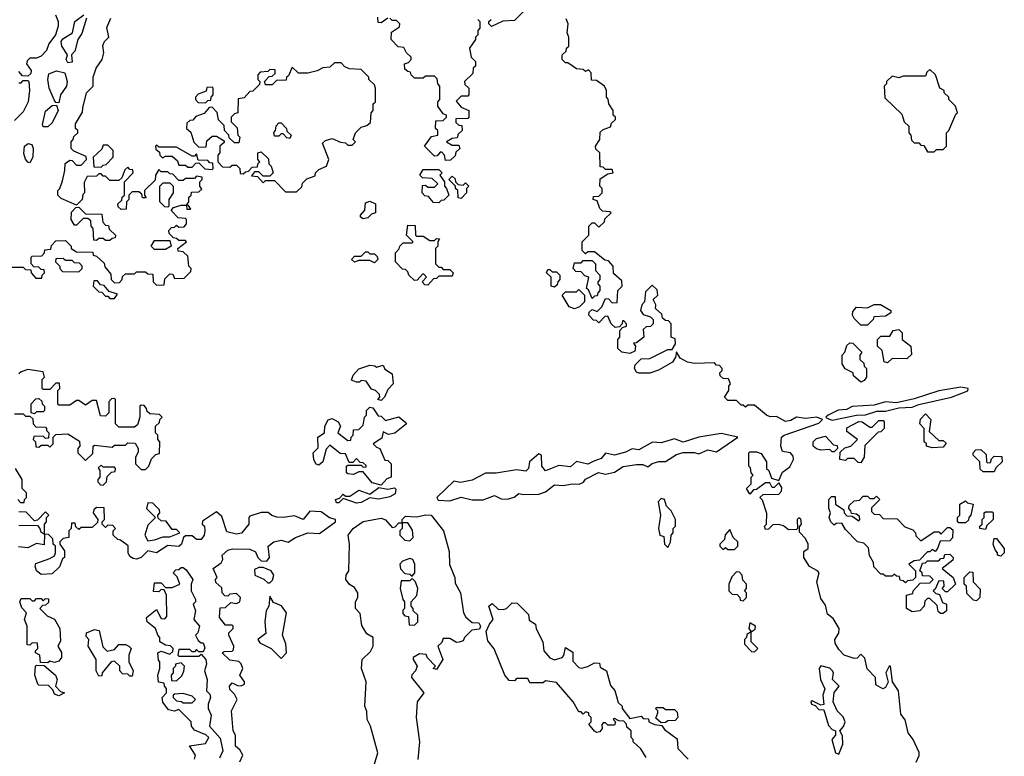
# Model space of a CAD drawing. Extents: x 2769579 to 2883812, y 684207 to 828660.
# Tile 211 of 256: x 2795389 to 2799820, y 762440 to 765754. Entities that reach past the tile are written whole.
import ezdxf

# ---------------------------------------------------------------- set-up
doc = ezdxf.new("R2010")
doc.units = 0

msp = doc.modelspace()

# ---------------------------------------------------------------- linework, layer by layer
at = {"layer": '0CON02XD'}
for points in [[(2795550, 765775), (2795562.5, 765745), (2795562.5, 765725), (2795550, 765685), (2795520, 765645), (2795510, 765615), (2795485, 765590), (2795465, 765580), (2795435, 765580), (2795421.7, 765568.3), (2795420, 765555), (2795440, 765525), (2795438.3, 765511.7), (2795425, 765500), (2795401.7, 765501.7), (2795385, 765520)], [(2795605, 765560), (2795597.5, 765575), (2795603.3, 765595), (2795578.1, 765635), (2795575.8, 765655), (2795583, 765667), (2795626, 765694), (2795637.1, 765745), (2795677.5, 765775)], [(2797045, 765760), (2797015, 765740), (2797001.7, 765741.7), (2797000, 765765)], [(2797665, 765800), (2797615, 765750), (2797563, 765747), (2797512.5, 765722.5), (2797500, 765735), (2797500, 765745), (2797510, 765755)], [(2795771.7, 764641.7), (2795798.3, 764608.3), (2795800, 764585), (2795815, 764570), (2795838.3, 764571.7), (2795850, 764585), (2795851.7, 764598.3), (2795865, 764610), (2795905, 764610), (2795915, 764620), (2795955, 764620), (2795965, 764610), (2795988.3, 764608.3), (2795990, 764575), (2796005, 764560), (2796038.3, 764561.7), (2796041.7, 764588.3), (2796065, 764610), (2796078.3, 764608.3), (2796085, 764590), (2796128.3, 764591.7), (2796158.3, 764621.7), (2796160, 764635), (2796150, 764645), (2796145, 764690), (2796125, 764710), (2796101.7, 764711.7), (2796100, 764725), (2796140, 764755), (2796135, 764760), (2796105, 764760), (2796095, 764770), (2796081.7, 764771.7), (2796061.7, 764791.7), (2796060, 764805), (2796071.7, 764818.3), (2796085, 764820), (2796095, 764830), (2796105, 764820), (2796128.3, 764821.7), (2796140, 764835), (2796140, 764855), (2796135, 764860), (2796101.7, 764861.7), (2796070, 764895), (2796081.7, 764908.3), (2796115, 764920), (2796140, 764920), (2796141.7, 764901.7), (2796158.3, 764901.7), (2796148.3, 764918.3), (2796140, 764920), (2796150, 764935), (2796150, 764955), (2796160, 764965), (2796161.7, 764978.3), (2796195, 764980), (2796208.3, 764991.7), (2796200, 765005), (2796200, 765025), (2796210, 765035), (2796210, 765045), (2796185, 765050), (2796175, 765040), (2796135, 765040), (2796125, 765030), (2796105, 765030), (2796078.3, 765058.3), (2796065, 765060), (2796055, 765070), (2796025, 765070), (2796015, 765080), (2796000, 765055), (2795998.3, 765031.7), (2795950, 764985), (2795950, 764965), (2795958.3, 764951.7), (2795941.7, 764951.7), (2795938.3, 764968.3), (2795925, 764980), (2795895, 764980), (2795880, 764965), (2795880, 764945), (2795870, 764935), (2795868.3, 764901.7), (2795845, 764900), (2795831.7, 764911.7), (2795830, 764925), (2795848.3, 764941.7), (2795850, 764955), (2795860, 764965), (2795860, 765025), (2795900, 765065), (2795898.3, 765078.3), (2795885, 765080), (2795875, 765090), (2795861.7, 765078.3), (2795848.3, 765041.7), (2795835, 765030), (2795795, 765030), (2795775, 765050), (2795765, 765050), (2795755, 765060), (2795745, 765060), (2795735, 765050), (2795691.7, 765048.3), (2795678.3, 765021.7), (2795680, 764975), (2795673, 764967), (2795670, 764945), (2795645, 764920), (2795575, 764950), (2795560, 764965), (2795560, 764985), (2795570, 764995), (2795581.7, 765028.3), (2795592.5, 765075), (2795593, 765107), (2795615, 765122.5), (2795625, 765120), (2795645, 765100), (2795665, 765100), (2795690, 765125), (2795688.3, 765138.3), (2795631.7, 765161.7), (2795620, 765175), (2795620, 765205), (2795630, 765215), (2795631.7, 765228.3), (2795650, 765245), (2795650, 765255), (2795640, 765265), (2795640, 765285), (2795671.7, 765338.3), (2795673, 765357), (2795690, 765425), (2795720, 765455), (2795720, 765495), (2795732.5, 765535), (2795760, 765575), (2795767.5, 765605), (2795763, 765637), (2795770, 765655), (2795790, 765675), (2795780.7, 765719.3), (2795799.3, 765760.7)], [(2795689.3, 765760.7), (2795668, 765692), (2795650, 765665), (2795637.1, 765612.9), (2795622.5, 765595), (2795625, 765562.5), (2795605, 765560)], [(2797450, 765755), (2797460, 765745), (2797460, 765715), (2797450, 765705), (2797450, 765685), (2797440, 765675), (2797440, 765665), (2797412.5, 765625), (2797420, 765585), (2797440, 765565), (2797440, 765545), (2797430, 765535), (2797428.3, 765511.7), (2797390, 765475), (2797391.7, 765461.7), (2797410, 765445), (2797410, 765415), (2797405, 765410), (2797375, 765410), (2797352.5, 765387.5), (2797375, 765360), (2797410, 765345), (2797410, 765315), (2797405, 765310), (2797351.7, 765308.3), (2797351.7, 765291.7), (2797365, 765280), (2797378.3, 765278.3), (2797380, 765255), (2797361.7, 765238.3), (2797358.3, 765221.7), (2797335, 765220), (2797310, 765205), (2797335, 765190), (2797365, 765190), (2797370, 765175), (2797351.7, 765158.3), (2797348.3, 765141.7), (2797328.3, 765121.7), (2797305, 765120), (2797300, 765145), (2797288.3, 765158.3), (2797281.7, 765158.3), (2797268.3, 765141.7), (2797255, 765140), (2797210, 765185), (2797241.7, 765228.3), (2797270, 765235), (2797270, 765255), (2797260, 765265), (2797261.7, 765298.3), (2797295, 765300), (2797310, 765315), (2797310, 765325), (2797295, 765330), (2797270, 765365), (2797270, 765385), (2797280, 765395), (2797280, 765455), (2797270, 765465), (2797268.3, 765488.3), (2797255, 765500), (2797215, 765500), (2797205, 765490), (2797165, 765490), (2797150, 765505), (2797148.3, 765518.3), (2797135, 765520), (2797121.7, 765531.7), (2797120, 765555), (2797138.3, 765561.7), (2797150, 765575), (2797150, 765585), (2797130, 765605), (2797118.3, 765628.3), (2797091.7, 765631.7), (2797060, 765665), (2797061.7, 765698.3), (2797098.3, 765721.7), (2797100, 765735), (2797085, 765750), (2797065, 765750), (2797055, 765760)], [(2799423, 762413), (2799437, 762443), (2799437, 762457), (2799410, 762515), (2799386.7, 762545), (2799374.1, 762604.1), (2799355, 762630), (2799344, 762735), (2799316.7, 762775), (2799307.5, 762845), (2799302.5, 762845), (2799287.5, 762815), (2799297, 762773), (2799285, 762750), (2799273, 762743), (2799241.7, 762761.7), (2799240, 762795), (2799203, 762833), (2799191.7, 762881.7), (2799175, 762900), (2799158.3, 762881.7), (2799145, 762880), (2799100, 762895), (2799075, 762920), (2799058.3, 762948.3), (2799057.5, 762965), (2799075.9, 762994.1), (2799076.7, 763015), (2799049.3, 763059.3), (2799025, 763080), (2799015, 763120), (2798995, 763150), (2798976.7, 763225), (2798987.5, 763265), (2798980, 763275), (2798943.6, 763293.6), (2798917.5, 763335), (2798918.3, 763361.7), (2798937.5, 763375), (2798937.5, 763395), (2798925, 763420), (2798898.3, 763448.3), (2798898.3, 763471.7), (2798906.7, 763485), (2798905, 763507.5), (2798895, 763512.5), (2798887.5, 763505), (2798890, 763465), (2798885, 763460), (2798848.3, 763458.3), (2798826.1, 763476.1), (2798805, 763482.5), (2798778.3, 763481.7), (2798758.3, 763461.7), (2798745, 763460), (2798740, 763475), (2798750, 763485), (2798751.7, 763531.7), (2798731.7, 763591.7), (2798720, 763605), (2798735, 763617.5), (2798805, 763620), (2798817, 763633), (2798819.3, 763649.3), (2798805, 763670), (2798785, 763650), (2798775, 763650), (2798765, 763670), (2798745, 763670), (2798705, 763640), (2798691.7, 763638.3), (2798675, 763620), (2798660, 763645), (2798680, 763665), (2798680, 763695), (2798690, 763705), (2798680, 763715), (2798677, 763737), (2798670, 763745), (2798670, 763805), (2798675, 763810), (2798705, 763810), (2798725, 763802.5), (2798750, 763765), (2798750, 763735), (2798760, 763725), (2798771.7, 763691.7), (2798805, 763680), (2798821.7, 763718.3), (2798855, 763742.5), (2798871.2, 763775), (2798869.5, 763789.5), (2798857.5, 763805), (2798821.7, 763811.7), (2798814.2, 763835), (2798817.5, 763875), (2798830, 763885), (2798985, 763938), (2799002.5, 763955), (2798975.6, 763965.6), (2798925, 763960), (2798885, 763965.8), (2798858.8, 763951.2), (2798835, 763946.7), (2798795, 763968), (2798767, 763967), (2798750, 763975), (2798695, 764020), (2798665, 764020), (2798655, 764010), (2798645, 764020), (2798635, 764020), (2798615, 764040), (2798575, 764040), (2798560, 764055), (2798580, 764085), (2798580, 764105), (2798587.5, 764115), (2798578.3, 764138.3), (2798555, 764140), (2798541.7, 764151.7), (2798540, 764165), (2798550, 764175), (2798550, 764185), (2798538.3, 764198.3), (2798525, 764200), (2798515, 764210), (2798425, 764207.5), (2798393.6, 764213.6), (2798361.2, 764231.2), (2798345, 764260), (2798340, 764235), (2798326.4, 764213.6), (2798263.6, 764176.4), (2798225, 764163.3), (2798175, 764163.3), (2798165, 764168.8), (2798156, 764185), (2798158.3, 764201.7), (2798185, 764227.5), (2798225, 764230), (2798305, 764270), (2798325, 764270), (2798340, 764295), (2798338.3, 764318.3), (2798320, 764325), (2798320, 764385), (2798308.3, 764398.3), (2798295, 764400), (2798281.7, 764411.7), (2798278.3, 764428.3), (2798250, 764455), (2798251.7, 764471.7), (2798240, 764495), (2798260, 764515), (2798258.3, 764538.3), (2798235, 764560), (2798205, 764530), (2798200, 764485), (2798188.3, 764471.7), (2798182.5, 764445), (2798195, 764427.5), (2798227, 764417), (2798240, 764405), (2798240, 764385), (2798227, 764373), (2798208.3, 764371.7), (2798195, 764360), (2798197.5, 764325), (2798165, 764300), (2798151.7, 764298.3), (2798160, 764285), (2798157, 764263), (2798135, 764252.5), (2798098.3, 764258.3), (2798080, 764275), (2798080, 764315), (2798090, 764325), (2798090, 764355), (2798101.7, 764368.3), (2798120, 764375), (2798120, 764385), (2798108.3, 764398.3), (2798101.7, 764398.3), (2798100, 764385), (2798088.3, 764371.7), (2798068.3, 764368.3), (2798050, 764385), (2798035, 764420), (2798021.7, 764418.3), (2797995, 764390), (2797985, 764400), (2797971.7, 764401.7), (2797950, 764425), (2797951.7, 764438.3), (2797965, 764450), (2797988.3, 764441.7), (2798008.3, 764461.7), (2798025, 764500), (2798038.3, 764498.3), (2798055, 764480), (2798078.3, 764481.7), (2798080, 764535), (2798100, 764555), (2798098.3, 764578.3), (2798061.7, 764611.7), (2798060, 764645), (2798038.3, 764668.3), (2798021.7, 764671.7), (2797975, 764710), (2797945, 764710), (2797935, 764700), (2797920, 764715), (2797920, 764755), (2797950, 764785), (2797950, 764825), (2797965, 764840), (2797975, 764840), (2797995, 764820), (2798020, 764845), (2798021.7, 764858.3), (2798050, 764885), (2798045, 764890), (2798011.7, 764891.7), (2798000, 764905), (2797988.3, 764938.3), (2797970, 764945), (2797971.7, 764958.3), (2797995, 764960), (2798010, 764975), (2798010, 764995), (2798000, 765005), (2798001.7, 765038.3), (2798035, 765060), (2798060, 765065), (2798055, 765080), (2798025, 765080), (2798015, 765090), (2798001.7, 765091.7), (2798000, 765155), (2797981.7, 765171.7), (2797980, 765185), (2798000, 765215), (2798001.7, 765248.3), (2798015, 765260), (2798048.3, 765271.7), (2798051.7, 765288.3), (2798070, 765305), (2798070, 765315), (2798060, 765325), (2798060, 765345), (2798040, 765375), (2798037, 765397), (2798030, 765405), (2798030, 765435), (2798020, 765455), (2797985, 765480), (2797961.7, 765481.7), (2797960, 765515), (2797948.3, 765528.3), (2797935, 765520), (2797925, 765530), (2797895, 765532.5), (2797855, 765560), (2797845, 765560), (2797830, 765575), (2797830, 765595), (2797848.3, 765611.7), (2797850, 765625), (2797860, 765635), (2797860, 765675), (2797852.5, 765695), (2797857.5, 765735), (2797848.3, 765758.3)], [(2796635, 764980), (2796658.3, 765001.7), (2796661.7, 765018.3), (2796681.7, 765038.3), (2796718.3, 765051.7), (2796720, 765065), (2796735, 765080), (2796770, 765095), (2796780, 765125), (2796751.7, 765198.3), (2796765, 765210), (2796795, 765220), (2796833, 765203), (2796855, 765200), (2796865, 765190), (2796885, 765190), (2796900, 765205), (2796890, 765215), (2796900, 765245), (2796925, 765270), (2796951.7, 765278.3), (2796968.3, 765291.7), (2796970, 765335), (2796980, 765345), (2796980, 765375), (2796990, 765385), (2796990, 765445), (2796985, 765460), (2796960, 765485), (2796960, 765495), (2796925, 765530), (2796873, 765533), (2796851.7, 765541.7), (2796835, 765560), (2796805, 765560), (2796785, 765540), (2796753, 765537), (2796727, 765523), (2796685, 765512.5), (2796643, 765513), (2796615, 765540), (2796598.3, 765501.7), (2796590, 765495), (2796588.3, 765481.7), (2796545, 765480), (2796525, 765460), (2796495, 765460), (2796490, 765475), (2796511.7, 765498.3), (2796525, 765500), (2796538.3, 765511.7), (2796538.3, 765528.3), (2796515, 765530), (2796505, 765520), (2796471.7, 765518.3), (2796460, 765505), (2796460, 765485), (2796470, 765475), (2796468.3, 765461.7), (2796438.3, 765431.7), (2796425, 765430), (2796398.3, 765401.7), (2796371.7, 765398.3), (2796370, 765335), (2796355, 765330), (2796340, 765315), (2796340, 765295), (2796367, 765267), (2796370, 765235), (2796380, 765225), (2796375, 765200), (2796355, 765200), (2796331.7, 765221.7), (2796330, 765235), (2796310, 765255), (2796308.3, 765278.3), (2796283, 765303), (2796277, 765337), (2796255, 765360), (2796241.7, 765358.3), (2796218.3, 765331.7), (2796181.7, 765318.3), (2796168.3, 765301.7), (2796155, 765300), (2796141.7, 765288.3), (2796140, 765265), (2796158.3, 765248.3), (2796173, 765203), (2796195, 765180), (2796228.3, 765181.7), (2796231.7, 765208.3), (2796255, 765230), (2796275, 765230), (2796308.3, 765208.3), (2796308.3, 765201.7), (2796290, 765185), (2796290, 765155), (2796280, 765145), (2796280, 765115), (2796301.7, 765091.7), (2796335, 765090), (2796345, 765100), (2796365, 765100), (2796380, 765085), (2796381.7, 765061.7), (2796395, 765060), (2796405, 765070), (2796418.3, 765071.7), (2796435, 765090), (2796458.3, 765091.7), (2796460, 765105), (2796470, 765115), (2796460, 765125), (2796460, 765155), (2796475, 765160), (2796508.3, 765128.3), (2796510, 765105), (2796520, 765095), (2796530, 765065), (2796515, 765050), (2796485, 765050), (2796465, 765070), (2796445, 765070), (2796431.7, 765051.7), (2796458.3, 765048.3), (2796485, 765020), (2796495, 765030), (2796535, 765030), (2796585, 764980), (2796635, 764980)], [(2795565, 765380), (2795551.7, 765381.7), (2795543.3, 765393.3), (2795521.4, 765445), (2795515.6, 765485), (2795520.5, 765509.5), (2795554.3, 765524.3), (2795592.5, 765515), (2795602.5, 765475), (2795600, 765455), (2795572.5, 765415), (2795565, 765380)], [(2799505, 765160), (2799515, 765170), (2799545, 765170), (2799560, 765185), (2799560, 765245), (2799570, 765255), (2799601.7, 765328.3), (2799610, 765335), (2799600, 765365), (2799570, 765395), (2799570, 765405), (2799550, 765425), (2799550, 765435), (2799530, 765445), (2799510, 765505), (2799485, 765530), (2799471.7, 765518.3), (2799465, 765500), (2799365, 765500), (2799345, 765492.5), (2799315, 765500), (2799290, 765475), (2799290, 765465), (2799280, 765455), (2799281.7, 765401.7), (2799358.3, 765328.3), (2799370, 765295), (2799390, 765275), (2799390, 765245), (2799400, 765235), (2799401.7, 765211.7), (2799415, 765200), (2799435, 765200), (2799445, 765190), (2799458.3, 765188.3), (2799475, 765160), (2799505, 765160)], [(2795385, 765470), (2795395, 765470), (2795405, 765480), (2795425, 765480), (2795430, 765475), (2795432.5, 765435), (2795426.7, 765385), (2795405, 765340), (2795365, 765300)], [(2796225, 765380), (2796235, 765390), (2796248.3, 765391.7), (2796250, 765405), (2796260, 765415), (2796260, 765445), (2796255, 765450), (2796231.7, 765448.3), (2796228.3, 765431.7), (2796191.7, 765418.3), (2796180, 765405), (2796180, 765395), (2796191.7, 765381.7), (2796225, 765380)], [(2795515, 765272.5), (2795495, 765272.5), (2795491.7, 765281.7), (2795505, 765342.5), (2795535, 765367.5), (2795555, 765370), (2795562.5, 765345), (2795535, 765290), (2795515, 765272.5)], [(2796605, 765220), (2796591.7, 765221.7), (2796575, 765240), (2796565, 765240), (2796555, 765230), (2796535, 765230), (2796533, 765247), (2796540, 765255), (2796543, 765277), (2796555, 765290), (2796565, 765290), (2796590, 765265), (2796591.7, 765251.7), (2796610, 765235), (2796605, 765220)], [(2795435, 765110), (2795425, 765112.5), (2795415, 765126.7), (2795407.7, 765152.3), (2795410, 765185), (2795426.4, 765196.4), (2795443, 765193), (2795450, 765175), (2795447.5, 765135), (2795435, 765110)], [(2795755, 765090), (2795765, 765100), (2795778.3, 765101.7), (2795810, 765135), (2795810, 765165), (2795785, 765190), (2795765, 765190), (2795758.3, 765171.7), (2795720, 765135), (2795721.7, 765091.7), (2795755, 765090)], [(2796255, 765080), (2796260, 765085), (2796258.3, 765108.3), (2796245, 765110), (2796235, 765120), (2796191.7, 765121.7), (2796185, 765150), (2796175, 765140), (2796165, 765140), (2796095, 765180), (2796015, 765180), (2796005, 765190), (2796000, 765185), (2796001.7, 765171.7), (2796018.3, 765158.3), (2796020, 765145), (2796031.7, 765131.7), (2796045, 765140), (2796075, 765140), (2796098.3, 765118.3), (2796105, 765100), (2796135, 765100), (2796145, 765090), (2796165, 765090), (2796181.7, 765108.3), (2796195, 765110), (2796222.5, 765082.5), (2796255, 765080)], [(2797275, 764930), (2797251.7, 764931.7), (2797228.3, 764958.3), (2797211.7, 764961.7), (2797200, 764975), (2797201.7, 765008.3), (2797215, 765010), (2797225, 765000), (2797255, 765000), (2797270, 765015), (2797245, 765040), (2797201.7, 765041.7), (2797190, 765055), (2797205, 765080), (2797275, 765080), (2797290, 765065), (2797280, 765055), (2797300, 765025), (2797300, 765005), (2797310, 764995), (2797320, 764965), (2797298.3, 764941.7), (2797285, 764940), (2797275, 764930)], [(2796055, 764910), (2796041.7, 764911.7), (2796020, 764935), (2796020, 765005), (2796035, 765020), (2796065, 765020), (2796080, 765005), (2796080, 764975), (2796060, 764945), (2796060, 764915), (2796055, 764910)], [(2797375, 764950), (2797361.7, 764951.7), (2797360, 764985), (2797350, 764995), (2797350, 765005), (2797320, 765035), (2797335, 765050), (2797348.3, 765038.3), (2797350, 765025), (2797361.7, 765011.7), (2797385, 765010), (2797395, 765020), (2797410, 765005), (2797400, 764995), (2797400, 764975), (2797375, 764950)], [(2796935, 764857.5), (2796922.5, 764865), (2796922.5, 764875), (2796942.5, 764897.5), (2796945, 764930), (2796965, 764937.5), (2796990, 764925), (2796990, 764885), (2796971.7, 764878.3), (2796955, 764862.5), (2796935, 764857.5)], [(2795795, 764760), (2795775, 764760), (2795765, 764770), (2795745, 764770), (2795735, 764760), (2795721.7, 764761.7), (2795720, 764815), (2795710, 764825), (2795708.3, 764848.3), (2795695, 764860), (2795675, 764860), (2795645, 764830), (2795635, 764830), (2795620, 764855), (2795621.7, 764888.3), (2795641.7, 764908.3), (2795655, 764910), (2795685, 764880), (2795758.3, 764878.3), (2795763, 764843), (2795775, 764830), (2795788.3, 764828.3), (2795791.7, 764811.7), (2795820, 764785), (2795818.3, 764771.7), (2795805, 764770), (2795795, 764760)], [(2797225, 764560), (2797211.7, 764561.7), (2797200, 764575), (2797220, 764595), (2797208.3, 764608.3), (2797201.7, 764608.3), (2797178.3, 764581.7), (2797165, 764580), (2797140, 764605), (2797135, 764620), (2797125, 764630), (2797111.7, 764631.7), (2797080, 764665), (2797080, 764705), (2797097, 764723), (2797100, 764735), (2797115, 764750), (2797155, 764750), (2797160, 764755), (2797130, 764785), (2797135, 764830), (2797168.3, 764828.3), (2797170, 764785), (2797175, 764780), (2797205, 764780), (2797235, 764760), (2797255, 764760), (2797265, 764770), (2797278.3, 764768.3), (2797270, 764755), (2797270, 764735), (2797260, 764725), (2797260, 764655), (2797275, 764640), (2797285, 764640), (2797295, 764630), (2797325, 764630), (2797340, 764615), (2797335, 764600), (2797275, 764600), (2797265, 764590), (2797251.7, 764588.3), (2797225, 764560)], [(2795355, 764640), (2795405, 764640), (2795415, 764630), (2795438.3, 764628.3), (2795440, 764615), (2795461.7, 764591.7), (2795488.3, 764591.7), (2795490, 764605), (2795500, 764615), (2795498.3, 764628.3), (2795485, 764630), (2795475, 764640), (2795451.7, 764641.7), (2795440, 764655), (2795440, 764685), (2795445, 764690), (2795488.3, 764691.7), (2795500, 764705), (2795501.7, 764718.3), (2795528.3, 764721.7), (2795531.7, 764738.3), (2795551.7, 764758.3), (2795595, 764760), (2795620, 764735), (2795620, 764725), (2795645, 764710), (2795718.3, 764708.3), (2795720, 764695), (2795735, 764690), (2795768.3, 764658.3), (2795771.7, 764641.7)], [(2796045, 764720), (2795995, 764720), (2795980, 764735), (2795995, 764760), (2796065, 764760), (2796070, 764735), (2796045, 764720)], [(2796985, 764660), (2796965, 764670), (2796915, 764670), (2796895, 764662.5), (2796882.5, 764675), (2796895, 764690), (2796925, 764690), (2796945, 764710), (2796955, 764710), (2796965, 764700), (2796985, 764700), (2796998.3, 764688.3), (2797000, 764675), (2796985, 764660)], [(2795655, 764620), (2795670, 764635), (2795670, 764645), (2795658.3, 764658.3), (2795635, 764660), (2795625, 764670), (2795595, 764670), (2795585, 764680), (2795551.7, 764678.3), (2795550, 764665), (2795570, 764645), (2795570, 764635), (2795581.7, 764621.7), (2795655, 764620)], [(2797965, 764500), (2797948.3, 764538.3), (2797940, 764545), (2797950, 764595), (2797931.7, 764601.7), (2797915, 764620), (2797891.7, 764621.7), (2797880, 764635), (2797885, 764660), (2797915, 764660), (2797925, 764670), (2797965, 764670), (2797980, 764655), (2797980, 764625), (2798000, 764605), (2798000, 764585), (2797990, 764575), (2797990, 764565), (2798000, 764555), (2798000, 764535), (2797990, 764525), (2797988.3, 764511.7), (2797975, 764510), (2797965, 764500)], [(2797795, 764550), (2797780, 764555), (2797780, 764595), (2797760, 764615), (2797765, 764630), (2797775, 764630), (2797785, 764620), (2797805, 764620), (2797820, 764605), (2797820, 764585), (2797810, 764575), (2797808.3, 764561.7), (2797795, 764550)], [(2795815, 764500), (2795828.3, 764518.3), (2795791.7, 764531.7), (2795768.3, 764558.3), (2795751.7, 764561.7), (2795738.3, 764578.3), (2795721.7, 764578.3), (2795720, 764555), (2795745, 764530), (2795758.3, 764528.3), (2795775, 764510), (2795785, 764510), (2795795, 764500), (2795815, 764500)], [(2797885, 764452.5), (2797861.7, 764461.7), (2797830, 764515), (2797845, 764530), (2797895, 764530), (2797905, 764540), (2797930, 764515), (2797930, 764485), (2797908.3, 764461.7), (2797885, 764452.5)], [(2799205, 764380), (2799175, 764380), (2799145, 764410), (2799137.5, 764425), (2799138.3, 764441.7), (2799155, 764460), (2799205, 764457.5), (2799235, 764472.5), (2799263, 764473), (2799310, 764445), (2799310, 764435), (2799285, 764420), (2799233, 764417), (2799230, 764405), (2799205, 764380)], [(2799295, 764210), (2799280, 764215), (2799270, 764265), (2799250, 764285), (2799250, 764315), (2799265, 764330), (2799305, 764330), (2799320, 764355), (2799345, 764360), (2799360, 764345), (2799360, 764315), (2799400, 764285), (2799401.7, 764248.3), (2799381.7, 764228.3), (2799315, 764230), (2799295, 764210)], [(2799175, 764122.5), (2799141.7, 764151.7), (2799140, 764165), (2799103.3, 764183.3), (2799090, 764205), (2799090, 764245), (2799101.7, 764258.3), (2799111.7, 764288.3), (2799125, 764300), (2799138.3, 764298.3), (2799178.3, 764258.3), (2799170, 764245), (2799170, 764225), (2799188.3, 764208.3), (2799190, 764195), (2799200, 764185), (2799200, 764145), (2799190, 764130), (2799175, 764122.5)], [(2795365, 763980), (2795405, 763980), (2795415, 763970), (2795435, 763970), (2795448.3, 763958.3), (2795450, 763935), (2795461.7, 763921.7), (2795505, 763920), (2795510, 763915), (2795510, 763905), (2795520, 763895), (2795518.3, 763871.7), (2795505, 763870), (2795495, 763880), (2795451.7, 763878.3), (2795450, 763865), (2795460, 763855), (2795461.7, 763831.7), (2795475, 763830), (2795485, 763840), (2795515, 763840), (2795525, 763830), (2795540, 763845), (2795540, 763875), (2795551.7, 763888.3), (2795605, 763890), (2795658.3, 763858.3), (2795660, 763835), (2795650, 763825), (2795650, 763805), (2795685, 763770), (2795718.3, 763801.7), (2795720, 763835), (2795725, 763840), (2795805, 763830), (2795815, 763840), (2795865, 763840), (2795875, 763850), (2795908.3, 763848.3), (2795922.5, 763825), (2795921.7, 763808.3), (2795910, 763785), (2795910, 763755), (2795935, 763730), (2795955, 763730), (2795970, 763745), (2795981.7, 763778.3), (2796001.7, 763798.3), (2796018.3, 763801.7), (2796020, 763855), (2796010, 763865), (2796010, 763885), (2796000, 763895), (2796000, 763925), (2796018.3, 763941.7), (2796020, 763955), (2796030, 763965), (2796018.3, 763978.3), (2795975, 763980), (2795961.7, 763991.7), (2795960, 764005), (2795948.3, 764018.3), (2795935, 764020), (2795930, 764015), (2795930, 763965), (2795918.3, 763931.7), (2795905, 763920), (2795835, 763920), (2795820, 763935), (2795820, 764045), (2795815, 764050), (2795801.7, 764048.3), (2795790, 764035), (2795790, 763985), (2795775, 763970), (2795751.7, 763971.7), (2795735, 764040), (2795715, 764040), (2795685, 764020), (2795655, 764040), (2795645, 764040), (2795615, 764020), (2795565, 764020), (2795560, 764025), (2795560, 764085), (2795570, 764095), (2795568.3, 764118.3), (2795551.7, 764118.3), (2795525, 764090), (2795495, 764090), (2795490, 764095), (2795490, 764135), (2795500, 764145), (2795495, 764170), (2795425, 764180), (2795395, 764170), (2795385, 764160)], [(2797015, 764040), (2797000, 764045), (2797010, 764055), (2797008.3, 764068.3), (2796990, 764085), (2796971.7, 764091.7), (2796948.3, 764128.3), (2796925, 764130), (2796917.5, 764122.5), (2796905, 764122.5), (2796881.7, 764131.7), (2796890, 764155), (2796915, 764182.5), (2796965, 764200), (2796987, 764197), (2796995, 764190), (2797025, 764200), (2797031.7, 764181.7), (2797065, 764160), (2797070, 764115), (2797045, 764090), (2797030, 764055), (2797015, 764040)], [(2799045, 763952.5), (2799155, 763974.4), (2799195, 763975.7), (2799247, 763993), (2799285, 763993.1), (2799345, 764007.5), (2799405, 764010.6), (2799435, 764022.5), (2799582.5, 764055), (2799655.9, 764084.1), (2799657.5, 764095), (2799625, 764100), (2799525, 764084.3), (2799415, 764048.6), (2799335, 764030.8), (2799285, 764034.2), (2799235, 764020), (2799135.7, 764014.3), (2799109.7, 764000.3), (2799072.7, 763997.3), (2799027.5, 763975), (2799017.5, 763965), (2799020.7, 763960.7), (2799045, 763952.5)], [(2795455, 763980), (2795440, 763985), (2795440, 764025), (2795461.7, 764048.3), (2795475, 764050), (2795488.3, 764038.3), (2795490, 764025), (2795500, 764015), (2795500, 763995), (2795495, 763990), (2795465, 763990), (2795455, 763980)], [(2797015, 763660), (2796975, 763670), (2796935, 763720), (2796915, 763720), (2796891.7, 763708.3), (2796865, 763710), (2796860, 763715), (2796860, 763745), (2796865, 763750), (2796925, 763750), (2796935, 763740), (2796948.3, 763741.7), (2796948.3, 763748.3), (2796935, 763760), (2796921.7, 763761.7), (2796905, 763780), (2796888.3, 763761.7), (2796871.7, 763761.7), (2796855, 763800), (2796831.7, 763801.7), (2796785, 763840), (2796768.3, 763821.7), (2796752.5, 763765), (2796735, 763750), (2796723.6, 763753.6), (2796713, 763773), (2796710, 763805), (2796731.7, 763828.3), (2796730, 763875), (2796760, 763895), (2796762.5, 763925), (2796776.7, 763953.3), (2796795, 763960), (2796822.5, 763945), (2796832.5, 763925), (2796820, 763895), (2796865, 763860), (2796878.3, 763861.7), (2796880, 763875), (2796890, 763885), (2796891.7, 763908.3), (2796915, 763910), (2796935, 763930), (2796940, 763965), (2796950, 763975), (2796950, 763995), (2796965, 764010), (2796978.3, 764008.3), (2797001.7, 763971.7), (2797015, 763970), (2797035, 763950), (2797095, 763967.5), (2797122.5, 763945), (2797130, 763935), (2797077, 763893), (2797048.3, 763888.3), (2797025, 763900), (2797018.3, 763871.7), (2796980, 763845), (2796995, 763830), (2797010, 763825), (2797031.7, 763771.7), (2797045, 763770), (2797060, 763755), (2797060, 763695), (2797041.7, 763688.3), (2797015, 763660)], [(2799175, 763760), (2799161.7, 763761.7), (2799145, 763780), (2799115, 763780), (2799105, 763770), (2799080, 763775), (2799081.7, 763808.3), (2799101.7, 763828.3), (2799130, 763835), (2799160, 763865), (2799111.7, 763901.7), (2799111.7, 763918.3), (2799165, 763946.2), (2799180, 763945), (2799215, 763920), (2799225, 763920), (2799255, 763950), (2799275, 763950), (2799280, 763945), (2799280, 763915), (2799265, 763900), (2799251.7, 763898.3), (2799191.7, 763838.3), (2799190, 763785), (2799175, 763760)], [(2799495, 763827.5), (2799470, 763835), (2799470, 763845), (2799460, 763855), (2799460, 763915), (2799440, 763935), (2799443, 763957), (2799465, 763980), (2799490, 763955), (2799481.7, 763901.7), (2799525, 763860), (2799545, 763860), (2799558.3, 763848.3), (2799545, 763830), (2799495, 763827.5)], [(2797325, 763590), (2797375, 763606.2), (2797425, 763593.8), (2797475, 763594), (2797525, 763613.3), (2797555, 763598.8), (2797583.9, 763596.1), (2797613.6, 763606.4), (2797635, 763622.5), (2797655, 763617.5), (2797725, 763620), (2797755, 763630), (2797795, 763661.2), (2797835, 763658), (2797876.4, 763666.4), (2797906.4, 763663.6), (2797926.4, 763673.6), (2797935, 763686.7), (2797993.6, 763716.4), (2798025, 763708.8), (2798065, 763717.5), (2798105, 763743.8), (2798165, 763753.3), (2798193, 763753), (2798215, 763742.5), (2798235, 763756.7), (2798265, 763766.7), (2798295, 763766.7), (2798345, 763798), (2798375, 763806.2), (2798426, 763806), (2798445, 763800), (2798485, 763818.8), (2798525, 763810), (2798620, 763875), (2798545, 763892.5), (2798445, 763875.8), (2798375, 763853.8), (2798335, 763868), (2798275, 763850), (2798236.2, 763853.8), (2798175, 763818.8), (2798145, 763822.5), (2798115, 763807.5), (2798065.5, 763794.5), (2798025, 763803.8), (2798005, 763779.2), (2797972.2, 763767.8), (2797945, 763754.2), (2797895, 763766.2), (2797867.2, 763742.8), (2797815, 763748), (2797755, 763724.3), (2797738.9, 763745), (2797736.7, 763795), (2797725, 763801.2), (2797682.5, 763765), (2797678, 763735), (2797667.3, 763722.7), (2797625, 763728), (2797533.6, 763713.6), (2797485, 763713.8), (2797425, 763682.5), (2797372.3, 763672.3), (2797343, 763677), (2797266.7, 763605), (2797271.7, 763591.7), (2797325, 763590)], [(2799055, 763810), (2799045, 763810), (2799035, 763820), (2798995, 763817.5), (2798975, 763822.5), (2798960, 763835), (2798960, 763855), (2798975, 763870), (2799015, 763880), (2799051.7, 763841.7), (2799068.3, 763838.3), (2799070, 763825), (2799055, 763810)], [(2799775, 763720), (2799725, 763720), (2799711.7, 763731.7), (2799710, 763765), (2799680, 763795), (2799680, 763805), (2799691.7, 763818.3), (2799715, 763820), (2799738.3, 763798.3), (2799740, 763765), (2799745, 763760), (2799758.3, 763761.7), (2799761.7, 763778.3), (2799775, 763790), (2799808.3, 763788.3), (2799810, 763765), (2799781.7, 763738.3), (2799775, 763720)], [(2795380, 763595), (2795391.7, 763581.7), (2795408.3, 763581.7), (2795410, 763595), (2795420, 763605), (2795420, 763625), (2795400, 763645), (2795400, 763685), (2795370, 763735)], [(2795765, 763660), (2795780, 763675), (2795781.7, 763698.3), (2795801.7, 763718.3), (2795818.3, 763721.7), (2795820, 763735), (2795815, 763740), (2795765, 763740), (2795755, 763750), (2795741.7, 763738.3), (2795750, 763725), (2795750, 763695), (2795740, 763685), (2795740, 763675), (2795751.7, 763661.7), (2795765, 763660)], [(2796905, 763578.8), (2796845, 763600), (2796825, 763580), (2796815, 763580), (2796810, 763595), (2796828.3, 763601.7), (2796845, 763620), (2796855, 763610), (2796875, 763610), (2796915, 763637.5), (2796965, 763620), (2797005, 763650), (2797045, 763642.5), (2797075, 763647.5), (2797081.7, 763641.7), (2797079.3, 763620.7), (2797055, 763606.7), (2797005, 763597.5), (2796965, 763602.5), (2796925, 763582), (2796905, 763578.8)], [(2798305, 763380), (2798317, 763403), (2798320, 763435), (2798330, 763445), (2798330, 763465), (2798340, 763475), (2798340, 763505), (2798320, 763545), (2798300, 763565), (2798290, 763595), (2798275, 763600), (2798262.5, 763585), (2798272.5, 763525), (2798263.3, 763465), (2798270, 763435), (2798288.3, 763428.3), (2798290, 763395), (2798305, 763380)], [(2799375, 763220), (2799365, 763230), (2799351.7, 763231.7), (2799348.3, 763248.3), (2799335, 763250), (2799325, 763260), (2799315, 763250), (2799285, 763250), (2799275, 763260), (2799265, 763260), (2799233, 763293), (2799231.7, 763311.7), (2799213, 763343), (2799208.3, 763378.3), (2799188.3, 763398.3), (2799160, 763405), (2799105, 763460), (2799088.3, 763488.3), (2799063, 763487), (2799055, 763480), (2799040, 763495), (2799032.5, 763515), (2799037.5, 763535), (2799030, 763555), (2799030, 763595), (2799041.7, 763608.3), (2799058.3, 763608.3), (2799060, 763575), (2799098.3, 763548.3), (2799100, 763535), (2799111.7, 763521.7), (2799135, 763520), (2799165, 763500), (2799170, 763505), (2799168.3, 763518.3), (2799155, 763530), (2799131.7, 763531.7), (2799130, 763545), (2799120, 763555), (2799121.7, 763568.3), (2799145, 763590), (2799168.3, 763591.7), (2799185, 763610), (2799205, 763610), (2799215, 763600), (2799235, 763600), (2799245, 763610), (2799260, 763595), (2799221.7, 763558.3), (2799221.7, 763541.7), (2799235, 763530), (2799258.3, 763528.3), (2799275, 763510), (2799338.3, 763508.3), (2799371.7, 763471.7), (2799408.3, 763458.3), (2799420, 763445), (2799421.7, 763431.7), (2799445, 763410), (2799505, 763450), (2799525, 763450), (2799535, 763440), (2799565, 763470), (2799575, 763470), (2799588.3, 763458.3), (2799587, 763423), (2799575, 763410), (2799531.7, 763408.3), (2799520, 763375), (2799508.3, 763361.7), (2799495, 763370), (2799485, 763360), (2799475, 763360), (2799438.3, 763321.7), (2799415, 763320), (2799390, 763305), (2799420, 763275), (2799420, 763245), (2799408.3, 763231.7), (2799385, 763230), (2799375, 763220)], [(2795841.7, 763411.7), (2795830, 763415), (2795810, 763435), (2795810, 763455), (2795820, 763465), (2795808.3, 763478.3), (2795785, 763480), (2795775, 763470), (2795760, 763485), (2795760, 763495), (2795770, 763505), (2795768.3, 763558.3), (2795735, 763560), (2795721.7, 763548.3), (2795720, 763535), (2795740, 763505), (2795738.3, 763491.7), (2795715, 763470), (2795665, 763470), (2795655, 763460), (2795641.7, 763471.7), (2795638.3, 763488.3), (2795621.7, 763488.3), (2795620, 763465), (2795610, 763455), (2795610, 763425), (2795585, 763420), (2795570, 763405), (2795570, 763395), (2795590, 763365), (2795590, 763335), (2795581.2, 763328.8), (2795567.9, 763292.1), (2795535, 763261.1), (2795485, 763258.1), (2795464.3, 763275), (2795458, 763295), (2795462, 763308), (2795525, 763330), (2795545, 763342.5), (2795550, 763355), (2795550, 763385), (2795540, 763395), (2795538.3, 763418.3), (2795518.3, 763438.3), (2795500, 763440), (2795500, 763485), (2795510, 763495), (2795510, 763515), (2795520, 763525), (2795505, 763540), (2795468.3, 763501.7), (2795455, 763500), (2795418.3, 763538.3), (2795385, 763540)], [(2795965, 763410), (2795995, 763414), (2796035, 763426.7), (2796065, 763427.5), (2796110, 763445), (2796095, 763460), (2796075, 763460), (2796048.3, 763498.3), (2796025, 763500), (2796011.7, 763511.7), (2796010, 763525), (2796020, 763535), (2796018.3, 763548.3), (2795988.3, 763578.3), (2795965, 763580), (2795960, 763555), (2796000, 763515), (2795965, 763480), (2795952.5, 763435), (2795965, 763410)], [(2799645, 763490), (2799615, 763490), (2799610, 763495), (2799610, 763515), (2799620, 763525), (2799620, 763575), (2799645, 763590), (2799655, 763580), (2799680, 763575), (2799670, 763525), (2799660, 763515), (2799658.3, 763501.7), (2799645, 763490)], [(2796380, 762415), (2796392.5, 762445), (2796379.3, 762469.3), (2796360, 762485), (2796360, 762535), (2796350, 762555), (2796342.5, 762645), (2796367.5, 762695), (2796355, 762720), (2796335, 762740), (2796332.5, 762755), (2796345, 762770), (2796368.3, 762758.3), (2796385, 762757.5), (2796400, 762765), (2796400, 762775), (2796380, 762805), (2796392.5, 762835), (2796386.1, 762856.1), (2796375, 762866.7), (2796335, 762872.5), (2796300, 762905), (2796308.3, 762911.7), (2796345, 762912.5), (2796351.7, 762918.3), (2796352.5, 762935), (2796330, 762985), (2796330, 762995), (2796350, 763015), (2796350, 763025), (2796345, 763030), (2796315, 763030), (2796287.5, 763065), (2796291.7, 763108.3), (2796315, 763110), (2796338.3, 763131.7), (2796365, 763127.5), (2796380, 763135), (2796382.5, 763155), (2796365, 763172.5), (2796335, 763170), (2796325, 763160), (2796311.7, 763161.7), (2796300, 763175), (2796298.3, 763198.3), (2796271.7, 763221.7), (2796270, 763235), (2796277.5, 763245), (2796260, 763285), (2796295, 763310), (2796302.5, 763325), (2796300, 763345), (2796325, 763366.7), (2796346.4, 763373.6), (2796425, 763372.5), (2796450, 763360), (2796460, 763335), (2796475, 763320), (2796501.7, 763318.3), (2796512.5, 763335), (2796507.5, 763385), (2796532.5, 763405), (2796565, 763412.5), (2796596.4, 763403.6), (2796630, 763425), (2796685, 763446), (2796737.5, 763442.5), (2796810, 763495), (2796810, 763505), (2796783, 763513), (2796745, 763540), (2796695, 763543.3), (2796665, 763506), (2796625, 763521.2), (2796575, 763514), (2796546.4, 763516.4), (2796523, 763523), (2796507, 763537), (2796475, 763537.5), (2796425, 763520), (2796420, 763515), (2796420, 763485), (2796386.5, 763443.5), (2796365, 763438.6), (2796320.3, 763450.3), (2796298.3, 763518.3), (2796275, 763540), (2796211.7, 763498.3), (2796210, 763485), (2796220, 763475), (2796222.5, 763455), (2796218.8, 763435), (2796205, 763416), (2796185, 763415.8), (2796165, 763431.2), (2796135, 763431.2), (2796125.8, 763424.2), (2796116.7, 763395), (2796105, 763384.4), (2796055, 763388.8), (2796005, 763355.6), (2795965, 763363.8), (2795935.6, 763334.4), (2795915, 763327.1), (2795899.1, 763329.1), (2795885, 763339.2), (2795876.7, 763355), (2795877.5, 763387.5), (2795841.7, 763411.7)], [(2796980, 762385), (2797000, 762455), (2796967.5, 762575), (2796953.3, 762605), (2796951.7, 762641.7), (2796942.5, 762665), (2796947.5, 762775), (2796927.5, 762835), (2796930, 762875), (2796968.3, 762911.7), (2796980, 762935), (2796980, 762975), (2796950.7, 762990.7), (2796928.3, 763028.3), (2796921.7, 763081.7), (2796900, 763105), (2796900, 763135), (2796910, 763155), (2796910, 763175), (2796895, 763200), (2796873.6, 763213.6), (2796856.7, 763235), (2796857.5, 763255), (2796870, 763275), (2796872.5, 763395), (2796866.7, 763435), (2796890, 763465), (2796934.3, 763495.7), (2797015, 763511.2), (2797035, 763503.3), (2797065, 763470), (2797078.3, 763471.7), (2797095, 763490), (2797110, 763490), (2797110, 763465), (2797100, 763455), (2797100, 763435), (2797121.7, 763411.7), (2797145, 763410), (2797160, 763425), (2797157, 763457), (2797135, 763490), (2797110, 763490), (2797110, 763505), (2797125, 763520), (2797175, 763517.5), (2797217, 763527), (2797240, 763525), (2797296.7, 763455), (2797321.7, 763361.7), (2797323, 763303), (2797346.7, 763245), (2797348.3, 763218.3), (2797372.5, 763175), (2797386.7, 763085), (2797396, 763066), (2797425, 763042.5), (2797455, 763040), (2797462.5, 763025), (2797458.3, 763011.7), (2797423, 763007), (2797390, 762975), (2797385, 762960), (2797367, 762953), (2797355, 762952.5), (2797325, 762970), (2797295, 762970), (2797288.3, 762951.7), (2797270, 762935), (2797292.5, 762875), (2797265, 762830), (2797250, 762835), (2797260, 762845), (2797223.6, 762883.6), (2797218.3, 762898.3), (2797188.3, 762901.7), (2797160, 762885), (2797160, 762875), (2797177.5, 762845), (2797170, 762825), (2797153, 762807), (2797152.5, 762795), (2797207.5, 762725), (2797177.5, 762685), (2797172.5, 762615), (2797187.5, 762505), (2797180, 762425)], [(2799735, 763460), (2799710, 763465), (2799710, 763475), (2799720, 763485), (2799720, 763505), (2799730, 763515), (2799730, 763535), (2799735, 763540), (2799765, 763540), (2799770, 763535), (2799770, 763505), (2799741.7, 763478.3), (2799735, 763460)], [(2795385, 763480), (2795468.3, 763478.3), (2795480, 763465), (2795481.7, 763451.7), (2795500, 763440), (2795498.3, 763391.7), (2795465, 763397.5), (2795425, 763377.5), (2795383, 763383)], [(2798605, 763370), (2798620, 763385), (2798620, 763405), (2798600, 763425), (2798585, 763460), (2798563, 763437), (2798560, 763415), (2798540, 763395), (2798540, 763385), (2798555, 763370), (2798565, 763380), (2798575, 763370), (2798605, 763370)], [(2799805, 763340), (2799790, 763345), (2799790, 763355), (2799778.3, 763368.3), (2799770, 763395), (2799775, 763420), (2799785, 763420), (2799820, 763375), (2799820, 763355), (2799805, 763340)], [(2797155, 763250), (2797167.5, 763265), (2797167.5, 763305), (2797157.5, 763325), (2797145, 763330), (2797111.7, 763318.3), (2797100, 763305), (2797103, 763283), (2797121.7, 763261.7), (2797145, 763260), (2797155, 763250)], [(2799545, 763082.5), (2799532.5, 763082.5), (2799521.7, 763091.7), (2799518.3, 763118.3), (2799485, 763150), (2799475, 763150), (2799461.7, 763138.3), (2799460, 763115), (2799440, 763095), (2799405, 763090), (2799380, 763105), (2799380, 763165), (2799408.3, 763171.7), (2799410, 763185), (2799441.7, 763218.3), (2799485, 763220), (2799500, 763235), (2799485, 763250), (2799451.7, 763251.7), (2799450, 763265), (2799440, 763275), (2799451.7, 763308.3), (2799465, 763310), (2799475, 763320), (2799525, 763320), (2799535, 763330), (2799548.3, 763331.7), (2799551.7, 763348.3), (2799575, 763350), (2799590, 763335), (2799588.3, 763321.7), (2799540, 763285), (2799590, 763245), (2799600, 763215), (2799565, 763180), (2799555, 763180), (2799540, 763195), (2799550, 763205), (2799548.3, 763228.3), (2799525, 763230), (2799508.3, 763191.7), (2799500, 763185), (2799511.7, 763171.7), (2799528.3, 763168.3), (2799541.7, 763131.7), (2799560, 763125), (2799560, 763095), (2799545, 763082.5)], [(2796175, 762427.5), (2796180, 762445), (2796153, 762487), (2796225, 762497.5), (2796240, 762525), (2796227, 762537), (2796175, 762557.5), (2796162.5, 762575), (2796160, 762595), (2796105, 762650), (2796085, 762642.5), (2796058.3, 762648.3), (2796033, 762683), (2796030, 762705), (2796050, 762725), (2796050, 762745), (2796040, 762755), (2796038.3, 762768.3), (2796013, 762773), (2796010, 762805), (2796020, 762835), (2796020, 762865), (2796013, 762873), (2796010, 762905), (2796025, 762912.5), (2796065, 762900), (2796078.3, 762911.7), (2796080, 762925), (2796067, 762937), (2796045, 762940), (2796020, 762955), (2796020, 762975), (2796010, 762985), (2796000, 763015), (2795962.5, 763045), (2795960, 763065), (2796005, 763100), (2796025, 763060), (2796041.7, 763058.3), (2796051.7, 763068.3), (2796050, 763165), (2796038.3, 763188.3), (2796025, 763190), (2796015, 763180), (2795991.7, 763181.7), (2795995, 763220), (2796025, 763220), (2796045, 763200), (2796075, 763200), (2796110, 763215), (2796097, 763247), (2796080, 763265), (2796091.7, 763278.3), (2796105, 763280), (2796115, 763290), (2796125, 763290), (2796138.3, 763278.3), (2796167.5, 763235), (2796160, 763215), (2796160, 763185), (2796180, 763145), (2796180, 763135), (2796170, 763125), (2796180, 763095), (2796172.5, 763055), (2796197.5, 763025), (2796190, 762995), (2796180, 762985), (2796191.7, 762961.7), (2796205, 762950), (2796215, 762950), (2796221.7, 762928.3), (2796215, 762910), (2796195, 762910), (2796185, 762920), (2796175, 762910), (2796165, 762910), (2796155, 762920), (2796105, 762920), (2796100, 762895), (2796105, 762890), (2796195, 762890), (2796205, 762900), (2796226.7, 762875), (2796230, 762855), (2796220, 762825), (2796232.5, 762785), (2796230, 762735), (2796245, 762720), (2796247.5, 762705), (2796237.5, 762675), (2796237.5, 762655), (2796250, 762625), (2796242.5, 762575), (2796291.7, 762521.7), (2796302.5, 762465), (2796288.3, 762431.7)], [(2796515, 763220), (2796527, 763233), (2796532.5, 763255), (2796520, 763275), (2796485, 763290), (2796465, 763290), (2796445, 763280), (2796447.5, 763255), (2796487, 763237), (2796505, 763220), (2796515, 763220)], [(2797165, 763030), (2797180, 763045), (2797180, 763075), (2797160, 763095), (2797160, 763105), (2797150, 763115), (2797150, 763135), (2797176.7, 763163.3), (2797180, 763195), (2797170, 763225), (2797155, 763240), (2797145, 763230), (2797105, 763230), (2797101.2, 763195), (2797112.5, 763145), (2797120, 763135), (2797120, 763105), (2797113, 763097), (2797113, 763083), (2797121.7, 763071.7), (2797138.3, 763068.3), (2797141.7, 763031.7), (2797165, 763030)], [(2798645, 763140), (2798660, 763155), (2798660, 763175), (2798650, 763185), (2798660, 763195), (2798660, 763215), (2798643, 763233), (2798640, 763255), (2798628.3, 763268.3), (2798615, 763270), (2798593, 763247), (2798580, 763215), (2798580, 763185), (2798595, 763170), (2798618.3, 763168.3), (2798630, 763155), (2798631.7, 763141.7), (2798645, 763140)], [(2799695, 763140), (2799681.7, 763141.7), (2799651.7, 763171.7), (2799650, 763205), (2799640, 763215), (2799640, 763245), (2799665, 763270), (2799678.3, 763268.3), (2799680, 763225), (2799711.7, 763191.7), (2799710, 763155), (2799695, 763140)], [(2795515, 762860), (2795481.7, 762861.7), (2795480, 762895), (2795460, 762905), (2795460, 762915), (2795470, 762925), (2795468.3, 762948.3), (2795445, 762950), (2795435, 762940), (2795421.7, 762941.7), (2795422.5, 763025), (2795410, 763055), (2795420, 763085), (2795398.3, 763108.3), (2795390, 763135), (2795395, 763150), (2795435, 763150), (2795445, 763140), (2795455, 763140), (2795465, 763150), (2795485, 763150), (2795495, 763140), (2795505, 763150), (2795518.3, 763148.3), (2795518.3, 763131.7), (2795505, 763120), (2795491.7, 763118.3), (2795480, 763105), (2795511.7, 763071.7), (2795545, 763057.5), (2795570, 763015), (2795571.7, 762958.3), (2795560, 762935), (2795576.4, 762906.4), (2795577.5, 762885), (2795565, 762867.5), (2795545, 762862.5), (2795525, 762867.5), (2795515, 762860)], [(2796565, 762880), (2796590, 762905), (2796586.1, 762946.1), (2796571.2, 762985), (2796590, 763085), (2796566.4, 763116.4), (2796531.7, 763131.7), (2796515, 763160), (2796510, 763115), (2796497.5, 763095), (2796492.5, 763045), (2796497, 762993), (2796460, 762965), (2796470, 762950), (2796520, 762925), (2796565, 762880)], [(2798207.5, 762435), (2798183.9, 762473.9), (2798150, 762505), (2798150, 762515), (2798140, 762525), (2798140, 762555), (2798121.7, 762571.7), (2798120, 762585), (2798108.3, 762598.3), (2798085, 762600), (2798065, 762610), (2798060, 762605), (2798070, 762595), (2798065, 762580), (2798035, 762580), (2798025, 762590), (2798015, 762590), (2798008.3, 762581.7), (2798010, 762565), (2797999.3, 762550.7), (2797985, 762547.5), (2797975, 762552.5), (2797950, 762585), (2797960, 762595), (2797960, 762615), (2797950, 762625), (2797950, 762635), (2797935, 762640), (2797925, 762630), (2797915, 762640), (2797905, 762640), (2797880, 762685), (2797805, 762772.5), (2797755, 762780), (2797745, 762770), (2797685, 762770), (2797675, 762790), (2797625, 762790), (2797615, 762780), (2797591.7, 762781.7), (2797572.5, 762805), (2797523.6, 762923.6), (2797495, 762960), (2797488.3, 763001.7), (2797502.5, 763035), (2797520, 763055), (2797500, 763115), (2797515, 763127.5), (2797541.7, 763101.7), (2797565, 763100), (2797580, 763105), (2797605, 763130), (2797628.3, 763128.3), (2797678.3, 763078.3), (2797681.7, 763051.7), (2797710, 763035), (2797713, 763013), (2797742.5, 762955), (2797747.5, 762915), (2797775, 762883.3), (2797795, 762873.3), (2797830, 762885), (2797837, 762893), (2797845, 762930), (2797878.3, 762908.3), (2797878.3, 762868.3), (2797905, 762840), (2797916.7, 762836.7), (2797946.2, 762843.8), (2797975, 762860), (2797998.3, 762858.3), (2798001.7, 762841.7), (2798030, 762825), (2798048.3, 762758.3), (2798066.7, 762736.7), (2798082.5, 762682.5), (2798100, 762665), (2798100, 762655), (2798135, 762610), (2798185, 762620), (2798195, 762610), (2798218.3, 762608.3), (2798220, 762595), (2798245, 762582.5), (2798278.3, 762578.3), (2798290.7, 762560.7), (2798348.3, 762518.3), (2798350, 762475), (2798397, 762427)], [(2798695, 762910), (2798710, 762925), (2798680, 762955), (2798680, 763000), (2798698.3, 763011.7), (2798700, 763025), (2798675, 763040), (2798670, 763015), (2798680, 763000), (2798661.7, 762988.3), (2798660, 762975), (2798650, 762965), (2798650, 762945), (2798681.7, 762911.7), (2798695, 762910)], [(2795895, 762800), (2795885, 762800), (2795875, 762810), (2795851.7, 762811.7), (2795840, 762825), (2795840, 762845), (2795815, 762867.5), (2795800, 762865), (2795760, 762815), (2795758.3, 762801.7), (2795745, 762800), (2795732.5, 762825), (2795732.5, 762875), (2795697.5, 762935), (2795700, 762965), (2795688.3, 762978.3), (2795690, 762995), (2795725, 763010), (2795746.4, 763006.4), (2795763, 762933), (2795783, 762913), (2795815, 762920), (2795835, 762942.5), (2795865, 762942.5), (2795880, 762935), (2795890, 762925), (2795880, 762895), (2795880, 762865), (2795900, 762825), (2795895, 762800)], [(2795565, 762712.5), (2795545, 762720), (2795538.3, 762738.3), (2795518.3, 762758.3), (2795475, 762760), (2795470, 762765), (2795457.5, 762805), (2795460, 762845), (2795465, 762850), (2795498.3, 762848.3), (2795550, 762805), (2795557.5, 762785), (2795550, 762755), (2795571.7, 762731.7), (2795590, 762725), (2795565, 762712.5)], [(2796095, 762780), (2796118.3, 762801.7), (2796127, 762823), (2796130, 762845), (2796115, 762860), (2796090, 762855), (2796090, 762845), (2796080, 762835), (2796080, 762815), (2796070, 762805), (2796071.7, 762781.7), (2796095, 762780)], [(2799075, 762450), (2799093.3, 762495), (2799091.7, 762531.7), (2799080, 762555), (2799096.1, 762573.9), (2799103.8, 762595), (2799095, 762617.5), (2799067.5, 762645), (2799050, 762685), (2799053.6, 762726.4), (2799077.5, 762755), (2799046.7, 762785), (2799051.2, 762815), (2799045.9, 762825.9), (2799035, 762836.2), (2798995, 762847.5), (2798987.5, 762835), (2798993.3, 762785), (2799013, 762743), (2799003.3, 762715), (2799007.5, 762672.5), (2798995, 762670), (2798955, 762690), (2798950, 762685), (2798952.5, 762675), (2798968.3, 762668.3), (2798985, 762650), (2799008.3, 762648.3), (2799029.3, 762579.3), (2799045, 762560), (2799060, 762555), (2799060, 762535), (2799043.3, 762515), (2799060, 762455), (2799075, 762450)], [(2796165, 762680), (2796180, 762695), (2796165, 762710), (2796125, 762722.5), (2796085, 762720), (2796080, 762715), (2796080, 762705), (2796095, 762690), (2796117, 762687), (2796125, 762680), (2796165, 762680)], [(2798275, 762590), (2798251.7, 762611.7), (2798260, 762635), (2798260, 762645), (2798250, 762655), (2798255, 762660), (2798285, 762660), (2798295, 762650), (2798335, 762650), (2798348.3, 762638.3), (2798350, 762615), (2798338.3, 762601.7), (2798305, 762600), (2798295, 762592.5), (2798275, 762590)]]:
    msp.add_lwpolyline(points, dxfattribs=at)

doc.saveas('drawing.dxf')
